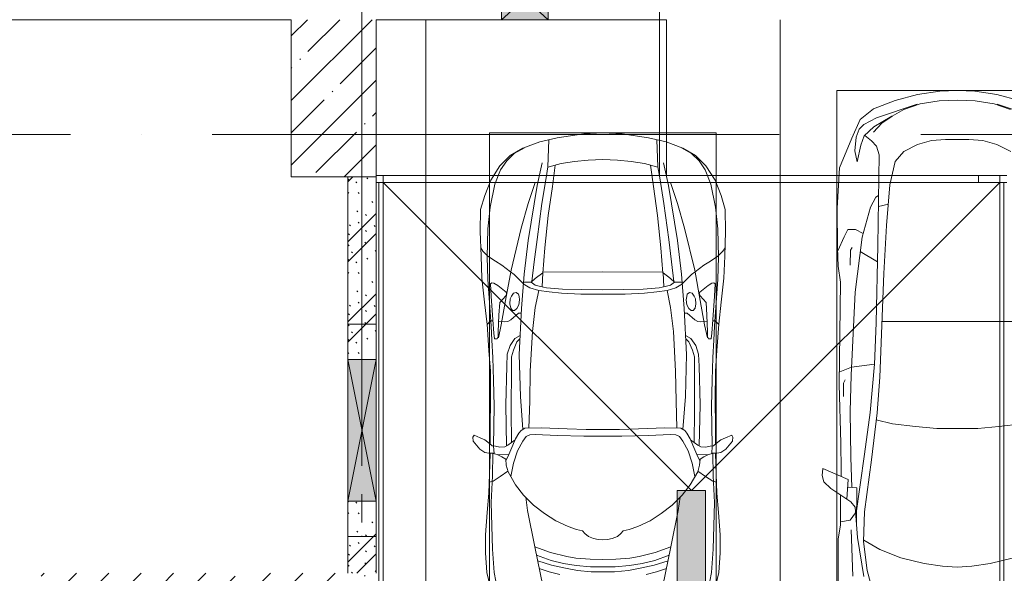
# Model space of a CAD drawing. Header units: millimetres. Extents: x -32229 to 169101, y -13689 to 125138.
# Tile 150 of 202: x 41021 to 47968, y 117150 to 121060. Entities that reach past the tile are written whole.
import ezdxf

# ---------------------------------------------------------------- set-up
doc = ezdxf.new("R2010")
doc.units = ezdxf.units.MM
doc.linetypes.add('3_ Штрих_ 1 х 1 мм', pattern=[400, 200, -200])
doc.linetypes.add('ADSK_Линия сетки', pattern=[5000, 4000, -500, 0, -500])
for name, color, linetype, lineweight in [('A-DETL-GENF-OTLN', 7, 'Continuous', 18), ('A-FLOR-____-OTLN', 7, 'Continuous', 18), ('A-GENM-____-OTLN', 7, 'Continuous', 18), ('A-GLAZ-____-MCUT', 7, 'Continuous', 9), ('A-GLAZ-____-OTLN', 7, 'Continuous', 18), ('A-WALL-____-MCUT', 7, 'Continuous', 40), ('A-WALL-____-PATT', 7, 'Continuous', 40), ('C-PRKG-____-OTLN', 7, 'Continuous', 18), ('I-WALL-____-MCUT', 7, 'Continuous', 40), ('M-EQPM-____-OTLN', 7, 'Continuous', 18), ('S-BEAM-____-OTLN', 7, 'Continuous', 18), ('S-COLS-____-MCUT', 7, 'Continuous', 40), ('S-COLS-____-OTLN', 7, 'Continuous', 18), ('S-GRID-____-OTLN', 7, 'Continuous', 9)]:
    doc.layers.add(name, color=color, linetype=linetype, lineweight=lineweight)
pattern_1 = [(45, (0, 0), (-228.0985, 228.0985), []), (45, (228.1, 0), (-228.0985, 228.0985), [403.225, -80.645, 6.706, -73.939])]

# ---------------------------------------------------------------- blocks, each defined once
blk = doc.blocks.new('АР_Машиноместо - 5300x2500_С-3113488--01 ЭМ')
at = {"layer": 'A-DETL-GENF-OTLN', "color": 253, "lineweight": 13, "true_color": 0xaaaaaa}
for p, q in [((1126.4, 4794.1), (970.2, 4771.8)), ((1250, 4800), (1126.4, 4794.1)), ((1250, 4800), (1373.6, 4794.1)), ((1373.6, 4794.1), (1529.8, 4771.8)), ((812.7, 4729.4), (659.1, 4669.9)), ((970.2, 4771.8), (812.7, 4729.4)), ((1122.2, 4726.4), (988.2, 4706.7)), ((1250, 4731.7), (1122.2, 4726.4)), ((1250, 4731.7), (1377.8, 4726.4)), ((1377.8, 4726.4), (1511.8, 4706.7)), ((1529.8, 4771.8), (1687.3, 4729.4)), ((659.1, 4669.9), (565.9, 4595.1)), ((680.7, 4606.5), (967, 4703.6)), ((873.9, 4665.1), (791.3, 4619.7)), ((988.2, 4706.7), (873.9, 4665.1)), ((1511.8, 4706.7), (1626.1, 4665.1)), ((1819.3, 4606.5), (1533, 4703.6)), ((565.9, 4595.1), (507.1, 4462.6)), ((590.7, 4560.1), (680.7, 4606.5)), ((788.5, 4617.7), (661.8, 4543.1)), ((791.3, 4619.7), (717.1, 4568.9)), ((536.4, 4471.4), (557.5, 4525.7)), ((557.5, 4525.7), (590.7, 4560.1)), ((661.8, 4543.1), (594.6, 4479.3)), ((717.1, 4568.9), (659.6, 4505.3)), ((507.1, 4462.6), (419.6, 4254.2)), ((528.4, 4374.7), (536.4, 4471.4)), ((594.6, 4479.3), (569.5, 4413.1)), ((645, 4445.5), (597.3, 4481.4)), ((970.5, 4419.3), (1069.6, 4447.3)), ((1069.6, 4447.3), (1167.1, 4453.2)), ((1167.1, 4453.2), (1250, 4453.9)), ((1332.9, 4453.2), (1250, 4453.9)), ((1430.4, 4447.3), (1332.9, 4453.2)), ((1529.5, 4419.3), (1430.4, 4447.3)), ((569.5, 4413.1), (543.7, 4295.1)), ((679.6, 4406.3), (645, 4445.5)), ((699.7, 4345.5), (679.6, 4406.3)), ((872.7, 4370.2), (970.5, 4419.3)), ((1627.3, 4370.2), (1529.5, 4419.3)), ((543.7, 4295.1), (528.4, 4374.7)), ((689.3, 3705.5), (699.7, 4345.5)), ((812.5, 4298.9), (872.7, 4370.2)), ((419.6, 4254.2), (403.4, 3968)), ((774.4, 4132.9), (812.5, 4298.9)), ((752.2, 3845.6), (774.4, 4132.9)), ((638.7, 3975.4), (675.2, 4045.5)), ((675.2, 4045.5), (694.6, 4057.6)), ((403.4, 3968), (405.6, 3688.5)), ((578.7, 3762.9), (638.7, 3975.4)), ((731.2, 3507.6), (752.2, 3845.6)), ((408.2, 3667), (453.1, 3766.3)), ((453.1, 3766.3), (478.4, 3819.3)), ((478.4, 3819.3), (532.5, 3818.1)), ((530.9, 3374.8), (578.7, 3762.9)), ((532.5, 3818.1), (585.5, 3790.5)), ((405.6, 3688.5), (409.5, 3560)), ((496.8, 3671.6), (510.1, 3691.5)), ((678.7, 3159.5), (689.3, 3705.5)), ((495.5, 3566.1), (496.8, 3671.6)), ((687.1, 3588.8), (566.5, 3663.9)), ((409.5, 3560), (426.5, 3446.8)), ((704.9, 2775.5), (731.2, 3507.6)), ((426.5, 3446.8), (417.5, 2723)), ((501.4, 2789.7), (530.9, 3374.8)), ((665.6, 2864.6), (678.7, 3159.5)), ((665.8, 2867.4), (505.1, 2846.9)), ((636.6, 2526.5), (665.8, 2867.4)), ((505.1, 2846.9), (420.9, 2813.3)), ((495.7, 2532.3), (501.4, 2789.7)), ((417.5, 2723), (428.2, 2308.5)), ((447.8, 2733.7), (459.7, 2756.2)), ((447.8, 2638.7), (447.8, 2733.7)), ((684.2, 2522.3), (704.9, 2775.5)), ((500, 2210.1), (495.7, 2532.3)), ((636.6, 2526.5), (597, 2231)), ((644.6, 2191.8), (684.2, 2522.3)), ((428.2, 2308.5), (432.3, 2119.9)), ((597, 2231), (535, 1798.3)), ((505.9, 1996), (500, 2210.1)), ((595.8, 1824.8), (644.6, 2191.8)), ((296.8, 2079.9), (301.4, 2130.5)), ((301.4, 2130.5), (479.9, 2052.9)), ((432.3, 2119.9), (430.7, 2073.9)), ((309.5, 2036.1), (296.8, 2079.9)), ((357.8, 1990.1), (309.5, 2036.1)), ((479.9, 2052.9), (471, 1914.3)), ((500.6, 1894.5), (357.8, 1990.1)), ((540.9, 1993.7), (476.3, 1997.9)), ((540.9, 1993.7), (539.8, 1733.1)), ((426.5, 1730.9), (427.5, 1943)), ((530.6, 1857.6), (500.6, 1894.5)), ((533.6, 1816.8), (495, 1765.3)), ((546.5, 1642.6), (530.6, 1857.6)), ((589.4, 1615.5), (595.8, 1824.8)), ((495, 1765.3), (426.6, 1753.4)), ((410.6, 1634.2), (426.5, 1730.9)), ((409.5, 1087), (410.6, 1634.2)), ((615.4, 1410.3), (589.4, 1615.5)), ((590.4, 1624.3), (703.6, 1557.1)), ((703.6, 1557.1), (852.8, 1499)), ((852.8, 1499), (1016.6, 1459.9)), ((1016.6, 1459.9), (1146.9, 1439.4)), ((1483.4, 1459.9), (1353.1, 1439.4)), ((1647.2, 1499), (1483.4, 1459.9)), ((687.4, 1141), (615.4, 1410.3)), ((1146.9, 1439.4), (1250, 1434.1)), ((1353.1, 1439.4), (1250, 1434.1))]:
    blk.add_line(p, q, dxfattribs=at)
at = {"layer": 'A-DETL-GENF-OTLN', "color": 254, "lineweight": 13, "true_color": 0xd4d4d4}
for p, q in [((694.6, 3980.4), (765.1, 3996.8)), ((715.1, 3168.3), (1250, 3167.3)), ((1784.9, 3168.3), (1250, 3167.3)), ((677.9, 2473), (794.6, 2446)), ((794.6, 2446), (955.7, 2426.8)), ((1705.4, 2446), (1544.3, 2426.8)), ((955.7, 2426.8), (1105.5, 2413.7)), ((1105.5, 2413.7), (1250, 2412.9)), ((1394.5, 2413.7), (1250, 2412.9)), ((1544.3, 2426.8), (1394.5, 2413.7)), ((513.9, 1368.9), (502.3, 1696.3)), ((590.3, 1367.8), (546.5, 1642.6))]:
    blk.add_line(p, q, dxfattribs=at)
at = {"layer": 'C-PRKG-____-OTLN', "color": 253, "lineweight": 13, "true_color": 0xaaaaaa}
for p, q in [((0, 0), (0, 5300)), ((400, 4800), (2100, 4800)), ((400, 500), (400, 4800))]:
    blk.add_line(p, q, dxfattribs=at)
blk = doc.blocks.new('АР_Машиноместо - 4900x2400_М__5300х2500_-2211001--01 ЭМ')
at = {"layer": 'A-DETL-GENF-OTLN', "color": 253, "lineweight": 13, "true_color": 0xaaaaaa}
for p, q in [((455.7, -1296.1), (430.8, -1396.6)), ((826.8, -1300.9), (770, -1576.5)), ((1673.2, -1300.9), (1730, -1576.5)), ((2044.3, -1296.1), (2069.2, -1396.6)), ((945.3, -1380.6), (871.4, -1401.1)), ((1554.7, -1380.6), (1628.6, -1401.1)), ((430.8, -1396.6), (422, -1534.1)), ((887, -1446.5), (790.4, -1477.3)), ((871.4, -1401.1), (800.5, -1424.6)), ((986.2, -1425.6), (887, -1446.5)), ((1061.9, -1445.7), (973.4, -1459.7)), ((1070, -1410.4), (986.2, -1425.6)), ((1163.9, -1435.1), (1061.9, -1445.7)), ((1168.3, -1399.8), (1070, -1410.4)), ((1250, -1435.1), (1163.9, -1435.1)), ((1250, -1400.1), (1168.3, -1399.8)), ((1250, -1400.1), (1331.7, -1399.8)), ((1250, -1435.1), (1336.1, -1435.1)), ((1331.7, -1399.8), (1430, -1410.4)), ((1336.1, -1435.1), (1438.1, -1445.7)), ((1430, -1410.4), (1513.8, -1425.6)), ((1438.1, -1445.7), (1526.6, -1459.7)), ((1513.8, -1425.6), (1613, -1446.5)), ((1613, -1446.5), (1709.6, -1477.3)), ((1628.6, -1401.1), (1699.5, -1424.6)), ((2069.2, -1396.6), (2078, -1534.1)), ((884.3, -1480.8), (782, -1518.1)), ((994.9, -1509.3), (881.7, -1536.4)), ((973.4, -1459.7), (884.3, -1480.8)), ((1060, -1496.1), (994.9, -1509.3)), ((1159.3, -1489.1), (1060, -1496.1)), ((1250, -1488.3), (1159.3, -1489.1)), ((1250, -1488.3), (1340.7, -1489.1)), ((1340.7, -1489.1), (1440, -1496.1)), ((1440, -1496.1), (1505.1, -1509.3)), ((1505.1, -1509.3), (1618.3, -1536.4)), ((1526.6, -1459.7), (1615.7, -1480.8)), ((1615.7, -1480.8), (1718, -1518.1)), ((422, -1534.1), (422, -1662.9)), ((770, -1576.5), (718.3, -1834.2)), ((881.7, -1536.4), (770, -1576.5)), ((1618.3, -1536.4), (1730, -1576.5)), ((1730, -1576.5), (1781.7, -1834.2)), ((2078, -1534.1), (2078, -1662.9)), ((422, -1662.9), (434.8, -1820.7)), ((1147.5, -1650.5), (1123.5, -1670.9)), ((1184.7, -1635.7), (1147.5, -1650.5)), ((1217.8, -1629.1), (1184.7, -1635.7)), ((1217.8, -1629.1), (1250, -1626.8)), ((1282.2, -1629.1), (1250, -1626.8)), ((1282.2, -1629.1), (1315.3, -1635.7)), ((1315.3, -1635.7), (1352.5, -1650.5)), ((1352.5, -1650.5), (1376.5, -1670.9)), ((2078, -1662.9), (2065.2, -1820.7)), ((1004.2, -1721.4), (917, -1761.1)), ((1064.9, -1700.5), (1004.2, -1721.4)), ((1107.2, -1689.8), (1064.9, -1700.5)), ((1123.5, -1670.9), (1107.2, -1689.8)), ((1376.5, -1670.9), (1392.8, -1689.8)), ((1392.8, -1689.8), (1435.1, -1700.5)), ((1435.1, -1700.5), (1495.8, -1721.4)), ((1495.8, -1721.4), (1583, -1761.1)), ((917, -1761.1), (837.5, -1812.1)), ((1583, -1761.1), (1662.5, -1812.1)), ((434.8, -1820.7), (444.9, -1956.8)), ((761.1, -1871.7), (690.7, -1941.6)), ((718.3, -1834.2), (705.7, -1926.7)), ((837.5, -1812.1), (761.1, -1871.7)), ((1662.5, -1812.1), (1738.9, -1871.7)), ((1738.9, -1871.7), (1809.3, -1941.6)), ((1781.7, -1834.2), (1794.3, -1926.7)), ((2065.2, -1820.7), (2055.1, -1956.8)), ((690.7, -1941.6), (634.6, -2015)), ((1809.3, -1941.6), (1865.4, -2015)), ((444.9, -1956.8), (453, -2159.1)), ((2055.1, -1956.8), (2047, -2159.1)), ((475.1, -2041), (447.5, -2034.4)), ((525.5, -2074.6), (475.1, -2041)), ((578.8, -2112.6), (525.5, -2074.6)), ((634.6, -2015), (580.7, -2105.7)), ((619.7, -2168.6), (600.3, -2072.7)), ((1865.4, -2015), (1919.3, -2105.7)), ((1880.3, -2168.6), (1899.7, -2072.7)), ((1921.2, -2112.6), (1974.5, -2074.6)), ((1974.5, -2074.6), (2024.9, -2041)), ((2024.9, -2041), (2052.5, -2034.4)), ((580.7, -2105.7), (567.1, -2153.8)), ((1919.3, -2105.7), (1932.9, -2153.8)), ((453, -2159.1), (455, -2238.9)), ((536.7, -2211.8), (505.1, -2230)), ((564.3, -2195.4), (536.7, -2211.8)), ((567.1, -2153.8), (564.3, -2195.4)), ((579.9, -2213.8), (564.9, -2186.5)), ((600.8, -2263), (579.9, -2213.8)), ((647.3, -2254.2), (619.7, -2168.6)), ((1852.7, -2254.2), (1880.3, -2168.6)), ((1899.2, -2263), (1920.1, -2213.8)), ((1920.1, -2213.8), (1935.1, -2186.5)), ((1932.9, -2153.8), (1935.7, -2195.4)), ((1935.7, -2195.4), (1963.3, -2211.8)), ((1963.3, -2211.8), (1994.9, -2230)), ((2047, -2159.1), (2045, -2238.9)), ((335.2, -2322.3), (381.7, -2266.4)), ((381.7, -2266.4), (417.4, -2243.4)), ((417.4, -2243.4), (445.1, -2238.7)), ((445.1, -2238.7), (481.8, -2239.5)), ((470, -2290), (449.8, -2306.1)), ((505.1, -2230), (467.5, -2239.2)), ((493.6, -2288.6), (470, -2290)), ((482, -2235.6), (479.1, -2288.7)), ((523.3, -2281.2), (493.6, -2288.6)), ((586.6, -2231.3), (510.1, -2227.1)), ((559, -2282.6), (523.3, -2281.2)), ((580.6, -2296), (559, -2282.6)), ((633.8, -2340.5), (600.8, -2263)), ((685.1, -2322.3), (647.3, -2254.2)), ((1814.9, -2322.3), (1852.7, -2254.2)), ((1866.2, -2340.5), (1899.2, -2263)), ((1913.4, -2231.3), (1989.9, -2227.1)), ((1919.4, -2296), (1941, -2282.6)), ((1941, -2282.6), (1976.7, -2281.2)), ((1976.7, -2281.2), (2006.4, -2288.6)), ((1994.9, -2230), (2032.5, -2239.2)), ((2006.4, -2288.6), (2030, -2290)), ((2018, -2235.6), (2020.9, -2288.7)), ((2054.9, -2238.7), (2018.2, -2239.5)), ((2030, -2290), (2050.2, -2306.1)), ((2082.6, -2243.4), (2054.9, -2238.7)), ((2118.3, -2266.4), (2082.6, -2243.4)), ((2164.8, -2322.3), (2118.3, -2266.4)), ((333.1, -2350.6), (335.2, -2322.3)), ((341.2, -2366.2), (333.1, -2350.6)), ((384.4, -2347.9), (341.2, -2366.2)), ((417.4, -2333.8), (384.4, -2347.9)), ((449.8, -2306.1), (417.4, -2333.8)), ((454.5, -2423.6), (456, -2301.1)), ((630.6, -2332.9), (580.6, -2296)), ((603.5, -2534.3), (606.1, -2314.9)), ((656.7, -2380.3), (633.8, -2340.5)), ((710, -2355.4), (685.1, -2322.3)), ((734.3, -2368.8), (710, -2355.4)), ((1115.2, -2358.7), (929.1, -2364.1)), ((1250, -2357.8), (1115.2, -2358.7)), ((1250, -2357.8), (1384.8, -2358.7)), ((1384.8, -2358.7), (1570.9, -2364.1)), ((1765.7, -2368.8), (1790, -2355.4)), ((1790, -2355.4), (1814.9, -2322.3)), ((1843.3, -2380.3), (1866.2, -2340.5)), ((1869.4, -2332.9), (1919.4, -2296)), ((1896.5, -2534.3), (1893.9, -2314.9)), ((2045.5, -2423.6), (2044, -2301.1)), ((2050.2, -2306.1), (2082.6, -2333.8)), ((2082.6, -2333.8), (2115.6, -2347.9)), ((2115.6, -2347.9), (2158.8, -2366.2)), ((2158.8, -2366.2), (2166.9, -2350.6)), ((2166.9, -2350.6), (2164.8, -2322.3)), ((456.8, -2613.6), (454.5, -2423.6)), ((672.8, -2399.7), (656.7, -2380.3)), ((684.8, -2406.5), (667.8, -2638.3)), ((700.6, -2415.4), (672.8, -2399.7)), ((813.8, -2416.7), (700.6, -2415.4)), ((772.7, -2371.5), (734.3, -2368.8)), ((929.1, -2364.1), (772.7, -2371.5)), ((999.2, -2409.3), (813.8, -2416.7)), ((1132.7, -2404.6), (999.2, -2409.3)), ((1250, -2406.6), (1132.7, -2404.6)), ((1250, -2406.6), (1367.3, -2404.6)), ((1367.3, -2404.6), (1500.8, -2409.3)), ((1500.8, -2409.3), (1686.2, -2416.7)), ((1570.9, -2364.1), (1727.3, -2371.5)), ((1686.2, -2416.7), (1799.4, -2415.4)), ((1727.3, -2371.5), (1765.7, -2368.8)), ((1799.4, -2415.4), (1827.2, -2399.7)), ((1815.2, -2406.5), (1832.2, -2638.3)), ((1827.2, -2399.7), (1843.3, -2380.3)), ((2043.2, -2613.6), (2045.5, -2423.6)), ((604.4, -2850.8), (603.5, -2534.3)), ((1895.6, -2850.8), (1896.5, -2534.3)), ((456.1, -2818.3), (456.8, -2613.6)), ((667.8, -2638.3), (659.3, -2936)), ((1832.2, -2638.3), (1840.7, -2936)), ((2043.9, -2818.3), (2043.2, -2613.6)), ((446, -2964.8), (456.1, -2818.3)), ((2054, -2964.8), (2043.9, -2818.3)), ((604.4, -2919.4), (604.4, -2850.8)), ((1895.6, -2919.4), (1895.6, -2850.8)), ((432.8, -3149.3), (446, -2964.8)), ((618.7, -2966.7), (604.4, -2919.4)), ((643.6, -3024.6), (618.7, -2966.7)), ((659.3, -2936), (676.4, -3260.1)), ((1840.7, -2936), (1823.6, -3260.1)), ((1856.4, -3024.6), (1881.3, -2966.7)), ((1881.3, -2966.7), (1895.6, -2919.4)), ((2067.2, -3149.3), (2054, -2964.8)), ((485.6, -3046.1), (480.8, -3085)), ((504.5, -3046.6), (485.6, -3046.1)), ((512.2, -3061.4), (504.5, -3046.6)), ((665.1, -3046.1), (643.6, -3024.6)), ((1834.9, -3046.1), (1856.4, -3024.6)), ((1987.8, -3061.4), (1995.5, -3046.6)), ((1995.5, -3046.6), (2014.4, -3046.1)), ((2014.4, -3046.1), (2019.2, -3085)), ((480.8, -3085), (474.8, -3179.9)), ((510.9, -3094.6), (512.2, -3061.4)), ((515.3, -3213.7), (510.9, -3094.6)), ((1984.7, -3213.7), (1989.1, -3094.6)), ((1989.1, -3094.6), (1987.8, -3061.4)), ((2019.2, -3085), (2025.2, -3179.9)), ((415.7, -3305.9), (432.8, -3149.3)), ((456.9, -3174.2), (432.9, -3148.3)), ((475.2, -3173.5), (456.9, -3174.2)), ((474.8, -3179.9), (462.2, -3347.3)), ((558.4, -3165.4), (513.6, -3168)), ((579.5, -3167.7), (558.4, -3165.4)), ((601.7, -3179.4), (579.5, -3167.7)), ((654.5, -3228.1), (601.7, -3179.4)), ((1845.5, -3228.1), (1898.3, -3179.4)), ((1898.3, -3179.4), (1920.5, -3167.7)), ((1920.5, -3167.7), (1941.6, -3165.4)), ((1941.6, -3165.4), (1986.4, -3168)), ((2024.8, -3173.5), (2043.1, -3174.2)), ((2025.2, -3179.9), (2037.8, -3347.3)), ((2043.1, -3174.2), (2067.1, -3148.3)), ((2084.3, -3305.9), (2067.1, -3148.3)), ((522.2, -3303.2), (515.3, -3213.7)), ((599.8, -3262.3), (593.6, -3292.5)), ((612.1, -3245.7), (599.8, -3262.3)), ((626.8, -3246.1), (612.1, -3245.7)), ((643.2, -3259.9), (626.8, -3246.1)), ((657.2, -3286.3), (643.2, -3259.9)), ((674.6, -3227.6), (654.5, -3228.1)), ((676.4, -3260.1), (695.7, -3502.8)), ((1823.6, -3260.1), (1804.3, -3502.8)), ((1825.4, -3227.6), (1845.5, -3228.1)), ((1842.8, -3286.3), (1856.8, -3259.9)), ((1856.8, -3259.9), (1873.2, -3246.1)), ((1873.2, -3246.1), (1887.9, -3245.7)), ((1887.9, -3245.7), (1900.2, -3262.3)), ((1900.2, -3262.3), (1906.4, -3292.5)), ((1977.8, -3303.2), (1984.7, -3213.7)), ((397.1, -3474.2), (415.7, -3305.9)), ((564.6, -3349.7), (522.2, -3303.2)), ((593.6, -3292.5), (597.1, -3327.4)), ((597.1, -3327.4), (605.2, -3346.8)), ((661.1, -3321.2), (657.2, -3286.3)), ((658.7, -3344.5), (661.1, -3321.2)), ((1838.9, -3321.2), (1842.8, -3286.3)), ((1841.3, -3344.5), (1838.9, -3321.2)), ((1902.9, -3327.4), (1894.8, -3346.8)), ((1906.4, -3292.5), (1902.9, -3327.4)), ((1935.4, -3349.7), (1977.8, -3303.2)), ((2102.9, -3474.2), (2084.3, -3305.9)), ((462.2, -3347.3), (456.6, -3434.5)), ((508, -3422.8), (566.8, -3375.1)), ((569.7, -3360.7), (564.6, -3349.7)), ((566.8, -3375.1), (569.7, -3360.7)), ((605.2, -3346.8), (620, -3369.3)), ((620, -3369.3), (638.7, -3372.5)), ((638.7, -3372.5), (654.1, -3360.7)), ((654.1, -3360.7), (658.7, -3344.5)), ((965.3, -3397.8), (853.3, -3407.2)), ((1102.5, -3394.3), (965.3, -3397.8)), ((1250, -3391.3), (1102.5, -3394.3)), ((1250, -3391.3), (1397.5, -3394.3)), ((1397.5, -3394.3), (1534.7, -3397.8)), ((1534.7, -3397.8), (1646.7, -3407.2)), ((1845.9, -3360.7), (1841.3, -3344.5)), ((1861.3, -3372.5), (1845.9, -3360.7)), ((1880, -3369.3), (1861.3, -3372.5)), ((1894.8, -3346.8), (1880, -3369.3)), ((1930.3, -3360.7), (1935.4, -3349.7)), ((1933.2, -3375.1), (1930.3, -3360.7)), ((1992, -3422.8), (1933.2, -3375.1)), ((2037.8, -3347.3), (2043.4, -3434.5)), ((456.6, -3434.5), (466.2, -3441.1)), ((466.2, -3441.1), (481.5, -3439.1)), ((481.5, -3439.1), (508, -3422.8)), ((654.7, -3470.4), (624.9, -3501.2)), ((690.2, -3433.7), (654.7, -3470.4)), ((744.1, -3447.2), (691.3, -3447.2)), ((773, -3424.2), (744.1, -3447.2)), ((744.3, -3447), (773.2, -3472.4)), ((811.1, -3414.8), (773, -3424.2)), ((773.2, -3472.4), (825.6, -3512.1)), ((853.3, -3407.2), (811.1, -3414.8)), ((825.6, -3512.1), (821, -3413)), ((1646.7, -3407.2), (1688.9, -3414.8)), ((1674.4, -3512.1), (1679, -3413)), ((1726.8, -3472.4), (1674.4, -3512.1)), ((1688.9, -3414.8), (1727, -3424.2)), ((1755.7, -3447), (1726.8, -3472.4)), ((1727, -3424.2), (1755.7, -3447)), ((1755.7, -3447.2), (1808.7, -3447.2)), ((1809.8, -3433.7), (1845.3, -3470.4)), ((1845.3, -3470.4), (1875.1, -3501.2)), ((2018.5, -3439.1), (1992, -3422.8)), ((2033.8, -3441.1), (2018.5, -3439.1)), ((2043.4, -3434.5), (2033.8, -3441.1)), ((390.2, -3630), (397.1, -3474.2)), ((598.3, -3518.6), (537.9, -3567)), ((624.9, -3501.2), (598.3, -3518.6)), ((840.1, -3687.8), (826.6, -3509.6)), ((1250, -3520.1), (827.2, -3517.2)), ((1250, -3520.1), (1672.8, -3517.2)), ((1659.9, -3687.8), (1673.4, -3509.6)), ((1875.1, -3501.2), (1901.7, -3518.6)), ((1901.7, -3518.6), (1962.1, -3567)), ((2109.8, -3630), (2102.9, -3474.2)), ((491.4, -3594.2), (438.6, -3629.8)), ((537.9, -3567), (491.4, -3594.2)), ((1962.1, -3567), (2008.6, -3594.2)), ((2008.6, -3594.2), (2061.4, -3629.8)), ((384, -3802.9), (390.2, -3630)), ((403.8, -3665.5), (388.1, -3688.4)), ((438.6, -3629.8), (403.8, -3665.5)), ((2061.4, -3629.8), (2096.2, -3665.5)), ((2096.2, -3665.5), (2111.9, -3688.4)), ((2116, -3802.9), (2109.8, -3630)), ((863.9, -3917.5), (840.1, -3687.8)), ((1636.1, -3917.5), (1659.9, -3687.8)), ((387.4, -3958.4), (384, -3802.9)), ((2112.6, -3958.4), (2116, -3802.9)), ((416.4, -4059.2), (387.4, -3958.4)), ((893.6, -4121.6), (863.9, -3917.5)), ((1606.4, -4121.6), (1636.1, -3917.5)), ((2083.6, -4059.2), (2112.6, -3958.4)), ((458.6, -4167), (416.4, -4059.2)), ((2041.4, -4167), (2083.6, -4059.2)), ((522.5, -4267.9), (458.6, -4167)), ((914, -4272.5), (893.6, -4121.6)), ((1586, -4272.5), (1606.4, -4121.6)), ((1977.5, -4267.9), (2041.4, -4167)), ((596.3, -4340.6), (522.5, -4267.9)), ((955.5, -4283.9), (861, -4259.4)), ((861.2, -4260.3), (869.3, -4451.1)), ((1050.4, -4297.3), (955.5, -4283.9)), ((1146, -4306.7), (1050.4, -4297.3)), ((1250, -4312), (1146, -4306.7)), ((1250, -4312), (1354, -4306.7)), ((1354, -4306.7), (1449.6, -4297.3)), ((1449.6, -4297.3), (1544.5, -4283.9)), ((1544.5, -4283.9), (1639, -4259.4)), ((1638.8, -4260.3), (1630.7, -4451.1)), ((1903.7, -4340.6), (1977.5, -4267.9)), ((686, -4391.6), (596.3, -4340.6)), ((1814, -4391.6), (1903.7, -4340.6)), ((804.4, -4436.7), (686, -4391.6)), ((927, -4466.6), (804.4, -4436.7)), ((1573, -4466.6), (1695.6, -4436.7)), ((1695.6, -4436.7), (1814, -4391.6)), ((1114.6, -4493), (927, -4466.6)), ((1250, -4500), (1114.6, -4493)), ((1250, -4500), (1385.4, -4493)), ((1385.4, -4493), (1573, -4466.6))]:
    blk.add_line(p, q, dxfattribs=at)
at = {"layer": 'A-DETL-GENF-OTLN', "color": 254, "lineweight": 13, "true_color": 0xd4d4d4}
for p, q in [((507.4, -1274.3), (483.4, -1395.6)), ((1992.6, -1274.3), (2016.6, -1395.6)), ((483.4, -1395.6), (470.9, -1561.4)), ((2016.6, -1395.6), (2029.1, -1561.4)), ((470.9, -1561.4), (462.8, -1889.5)), ((2029.1, -1561.4), (2037.2, -1889.5)), ((462.8, -1889.5), (471.8, -2077.7)), ((2037.2, -1889.5), (2028.2, -2077.7)), ((471.8, -2077.7), (474.5, -2239.3)), ((2028.2, -2077.7), (2025.5, -2239.3)), ((483.3, -2571.4), (478, -2290)), ((570.6, -2291.4), (564.4, -2580.5)), ((1929.4, -2291.4), (1935.6, -2580.5)), ((2016.7, -2571.4), (2022, -2290)), ((728.4, -2415.7), (733.8, -2606.7)), ((1771.6, -2415.7), (1766.2, -2606.7)), ((477.8, -2754.7), (483.3, -2571.4)), ((564.4, -2580.5), (571.6, -2853.3)), ((733.8, -2606.7), (737.8, -2818.3)), ((1766.2, -2606.7), (1762.2, -2818.3)), ((1935.6, -2580.5), (1928.4, -2853.3)), ((2022.2, -2754.7), (2016.7, -2571.4)), ((473.9, -2913.7), (477.8, -2754.7)), ((2026.1, -2913.7), (2022.2, -2754.7)), ((737.8, -2818.3), (752.8, -3099)), ((1762.2, -2818.3), (1747.2, -3099)), ((466.3, -3036.3), (473.9, -2913.7)), ((571.6, -2853.3), (575.7, -2937.4)), ((1928.4, -2853.3), (1924.3, -2937.4)), ((2033.7, -3036.3), (2026.1, -2913.7)), ((575.7, -2937.4), (595.2, -2997.9)), ((1924.3, -2937.4), (1904.8, -2997.9)), ((462, -3136.6), (466.3, -3036.3)), ((512.5, -3053.2), (532.7, -3145.9)), ((595.2, -2997.9), (629, -3048.1)), ((629, -3048.1), (666.7, -3069.7)), ((1871, -3048.1), (1833.3, -3069.7)), ((1904.8, -2997.9), (1871, -3048.1)), ((1987.5, -3053.2), (1967.3, -3145.9)), ((2038, -3136.6), (2033.7, -3036.3)), ((752.8, -3099), (771.7, -3268.5)), ((1747.2, -3099), (1728.3, -3268.5)), ((439.5, -3468.5), (462, -3136.6)), ((532.7, -3145.9), (564, -3316.2)), ((1967.3, -3145.9), (1936, -3316.2)), ((2060.5, -3468.5), (2038, -3136.6)), ((564, -3316.2), (602.3, -3530.2)), ((771.7, -3268.5), (797.1, -3388.2)), ((1728.3, -3268.5), (1702.9, -3388.2)), ((1936, -3316.2), (1897.7, -3530.2)), ((797.1, -3388.2), (734.6, -3405.8)), ((870, -3377.1), (797.1, -3388.2)), ((957.1, -3368.9), (870, -3377.1)), ((1093.5, -3360.7), (957.1, -3368.9)), ((1250, -3360.7), (1093.5, -3360.7)), ((1250, -3360.7), (1406.5, -3360.7)), ((1406.5, -3360.7), (1542.9, -3368.9)), ((1542.9, -3368.9), (1630, -3377.1)), ((1630, -3377.1), (1702.9, -3388.2)), ((1702.9, -3388.2), (1765.4, -3405.8)), ((434.2, -3623.7), (439.5, -3468.5)), ((734.6, -3405.8), (688.5, -3435.5)), ((749.1, -3450.8), (765.5, -3589.1)), ((1750.9, -3450.8), (1734.5, -3589.1)), ((1765.4, -3405.8), (1811.5, -3435.5)), ((2065.8, -3623.7), (2060.5, -3468.5)), ((602.3, -3530.2), (673.6, -3827.1)), ((695.7, -3502.8), (723.2, -3741.5)), ((1804.3, -3502.8), (1776.8, -3741.5)), ((1897.7, -3530.2), (1826.4, -3827.1)), ((765.5, -3589.1), (785.7, -3746.6)), ((1734.5, -3589.1), (1714.3, -3746.6)), ((438.6, -3823.4), (434.2, -3623.7)), ((2061.4, -3823.4), (2065.8, -3623.7)), ((723.2, -3741.5), (786.9, -4128.3)), ((785.7, -3746.6), (819.4, -4000.8)), ((1714.3, -3746.6), (1680.6, -4000.8)), ((1776.8, -3741.5), (1713.1, -4128.3)), ((454.7, -3976.8), (438.6, -3823.4)), ((673.6, -3827.1), (722.7, -4001.8)), ((1826.4, -3827.1), (1777.3, -4001.8)), ((2045.3, -3976.8), (2061.4, -3823.4)), ((488.6, -4138.1), (454.7, -3976.8)), ((722.7, -4001.8), (771.7, -4149.8)), ((819.4, -4000.8), (849, -4182.8)), ((1680.6, -4000.8), (1651, -4182.8)), ((1777.3, -4001.8), (1728.3, -4149.8)), ((2011.4, -4138.1), (2045.3, -3976.8)), ((527.8, -4239.8), (488.6, -4138.1)), ((786.9, -4128.3), (821.1, -4289.8)), ((1713.1, -4128.3), (1678.9, -4289.8)), ((1972.2, -4239.8), (2011.4, -4138.1)), ((849, -4182.8), (861.2, -4260.3)), ((1651, -4182.8), (1638.8, -4260.3)), ((571.5, -4303.1), (527.8, -4239.8)), ((625, -4354.8), (571.5, -4303.1)), ((1875, -4354.8), (1928.5, -4303.1)), ((1928.5, -4303.1), (1972.2, -4239.8)), ((696.3, -4395.8), (625, -4354.8)), ((1803.7, -4395.8), (1875, -4354.8))]:
    blk.add_line(p, q, dxfattribs=at)
at = {"layer": 'C-PRKG-____-OTLN', "color": 253, "lineweight": 13, "true_color": 0xaaaaaa}
for p, q in [((0, 0), (0, -5300)), ((2500, 0), (2500, -5300)), ((450, -800), (450, -4500)), ((2050, -800), (2050, -4500)), ((450, -4500), (2050, -4500)), ((850, -5300), (800, -5300))]:
    blk.add_line(p, q, dxfattribs=at)
blk = doc.blocks.new('АР_Лоток - 200х100h_ЛВ1-7511703--01 ЭМ')
at = {"layer": 'M-EQPM-____-OTLN', "lineweight": 13, "true_color": 0xf3f3f3}
blk.add_hatch(color=7, dxfattribs=at).paths.add_polyline_path([(8885, 100), (0, 100), (0, -100), (8885, -100), (8885, 75)])
blk = doc.blocks.new('АР_Отверстие прямоугольное - АПТ-7382589--01 ЭМ')
at = {"layer": 'A-GLAZ-____-OTLN', "lineweight": 13, "true_color": 0xf0f0f0}
blk.add_hatch(color=7, dxfattribs=at).paths.add_polyline_path([(625, 100), (-375, 100), (-375, -100), (625, -100)])
at = {"layer": 'A-GLAZ-____-MCUT', "color": 253, "lineweight": 13, "true_color": 0xaaaaaa}
for p, q in [((-375, 100), (-375, -100)), ((625, 100), (625, -100))]:
    blk.add_line(p, q, dxfattribs=at)
at = {"layer": 'A-GLAZ-____-OTLN', "color": 253, "lineweight": 5, "true_color": 0xaaaaaa}
for p, q in [((625, 100), (-375, -100)), ((-375, 100), (625, -100))]:
    blk.add_line(p, q, dxfattribs=at)
at = {"layer": 'A-GLAZ-____-OTLN', "color": 253, "lineweight": 13, "true_color": 0xaaaaaa}
for p, q in [((625, 100), (-375, 100)), ((-375, 100), (-375, -100)), ((625, -100), (625, 100)), ((-375, -100), (625, -100))]:
    blk.add_line(p, q, dxfattribs=at)
blk = doc.blocks.new('АР_Отверстие прямоугольное - ВК-5556621--01 ЭМ')
at = {"layer": 'A-GLAZ-____-OTLN', "lineweight": 13, "true_color": 0xf0f0f0}
blk.add_hatch(color=7, dxfattribs=at).paths.add_polyline_path([(-40, -150), (290, -150), (290, 150), (-40, 150)])
at = {"layer": 'A-GLAZ-____-MCUT', "color": 253, "lineweight": 13, "true_color": 0xaaaaaa}
for p, q in [((-40, 150), (-40, -150)), ((290, 150), (290, -150))]:
    blk.add_line(p, q, dxfattribs=at)
at = {"layer": 'A-GLAZ-____-OTLN', "color": 253, "lineweight": 5, "true_color": 0xaaaaaa}
for p, q in [((290, 150), (-40, -150)), ((-40, 150), (290, -150))]:
    blk.add_line(p, q, dxfattribs=at)
at = {"layer": 'A-GLAZ-____-OTLN', "color": 253, "lineweight": 13, "true_color": 0xaaaaaa}
for p, q in [((290, 150), (-40, 150)), ((-40, 150), (-40, -150)), ((290, -150), (290, 150)), ((-40, -150), (290, -150))]:
    blk.add_line(p, q, dxfattribs=at)
blk = doc.blocks.new('АР-Заполнение деф_ шва - Д_ш_-4327504--01 ЭМ')
at = {"layer": 'A-GENM-____-OTLN', "color": 253, "lineweight": 13, "true_color": 0xaaaaaa}
for p, q in [((0, 25), (4450, 25)), ((0, -25), (4450, -25))]:
    blk.add_line(p, q, dxfattribs=at)
blk = doc.blocks.new('АР-Заполнение деф_ шва - Д_ш_-5806451--01 ЭМ')
at = {"layer": 'A-GENM-____-OTLN', "color": 253, "lineweight": 13, "true_color": 0xaaaaaa}
blk.add_line((0, -25), (21231.6, -25), dxfattribs=at)
blk = doc.blocks.new('АР-Заполнение деф_ шва - Д_ш_-4327506--01 ЭМ')
at = {"layer": 'A-GENM-____-OTLN', "color": 253, "lineweight": 13, "true_color": 0xaaaaaa}
for p, q in [((0, 25), (1100, 25)), ((0, -25), (1100, -25))]:
    blk.add_line(p, q, dxfattribs=at)
blk = doc.blocks.new('АР-Заполнение деф_ шва - Д_ш__Пристенный-V78--01 ЭМ')
at = {"layer": 'A-GENM-____-OTLN', "color": 253, "lineweight": 13, "true_color": 0xaaaaaa}
blk.add_line((0, 25), (6085, 25), dxfattribs=at)
blk = doc.blocks.new('АР_Перемычка - 200_Уx2_75x5__250-250-7319287--01 ЭМ')
at = {"layer": 'S-BEAM-____-OTLN', "color": 9, "linetype": '3_ Штрих_ 1 х 1 мм', "lineweight": 15, "true_color": 0xc4c4c4}
for p, q in [((-750, 100), (-750, -100)), ((750, 100), (750, -100)), ((-750, 0), (750, 0))]:
    blk.add_line(p, q, dxfattribs=at)
blk = doc.blocks.new('Наметкина 10_РД_АР_П_отсоединено_rvt-1--01 ЭМ')
at = {"layer": 'A-WALL-____-PATT', "lineweight": 5, "true_color": 0xaaaaaa}
h = blk.add_hatch(dxfattribs=at)
h.set_pattern_fill('FP_6', color=253, style=0, pattern_type=2)
h.set_pattern_definition([(135, (300.56, 377.28), (-565.6854, 6e-14), [10, -790]), (135, (349.8, 474.73), (-565.6854, 6e-14), [10, -790]), (135, (423.93, 473.06), (-565.6854, 6e-14), [10, -790]), (135, (229.92, 447.9), (-565.6854, 6e-14), [10, -790]), (135, (155.08, 447.9), (-565.6854, 6e-14), [10, -790]), (135, (114.9, 369.03), (-565.6854, 6e-14), [10, -790]), (135, (132.43, 285.8), (-565.6854, 6e-14), [10, -790]), (135, (214.66, 322), (-565.6854, 6e-14), [10, -790]), (135, (198.16, 261.88), (-565.6854, 6e-14), [10, -790]), (135, (45.2, 272.9), (-565.6854, 6e-14), [10, -790]), (135, (42.32, 336.16), (-565.6854, 6e-14), [10, -790]), (135, (92.26, 192.24), (-565.6854, 6e-14), [10, -790]), (135, (7.07, 149.2), (-565.6854, 6e-14), [10, -790]), (135, (80.6, 95.1), (-565.6854, 6e-14), [10, -790]), (135, (79.53, 36.94), (-565.6854, 6e-14), [10, -790]), (135, (153.87, 74.56), (-565.6854, 6e-14), [10, -790]), (135, (228.35, 124.8), (-565.6854, 6e-14), [10, -790]), (135, (279.75, 180.4), (-565.6854, 6e-14), [10, -790]), (135, (282.9, 31.63), (-565.6854, 6e-14), [10, -790]), (135, (377.38, 53.45), (-565.6854, 6e-14), [10, -790]), (135, (352.28, 102.7), (-565.6854, 6e-14), [10, -790]), (135, (354.05, 0), (-565.6854, 6e-14), [10, -790]), (135, (553.23, 16.45), (-565.6854, 6e-14), [10, -790]), (135, (542.38, 63.45), (-565.6854, 6e-14), [10, -790]), (135, (536.58, 239.3), (-565.6854, 6e-14), [10, -790]), (135, (475.85, 203.9), (-565.6854, 6e-14), [10, -790]), (135, (475.85, 316.54), (-565.6854, 6e-14), [10, -790]), (135, (520.8, 408.7), (-565.6854, 6e-14), [10, -790]), (135, (551.1, 470.8), (-565.6854, 6e-14), [10, -790]), (135, (235.25, 537.93), (-565.6854, 6e-14), [10, -790]), (135, (407.25, 547.65), (-565.6854, 6e-14), [10, -790]), (135, (94.5, 558.6), (-565.6854, 6e-14), [10, -790]), (135, (46.4, 532.3), (-565.6854, 6e-14), [10, -790]), (135, (85.56, 465.04), (-565.6854, 6e-14), [10, -790]), (135, (355.53, 181.14), (-565.6854, 6e-14), [10, -790]), (135, (362.23, 243.6), (-565.6854, 6e-14), [10, -790]), (135, (413.45, 344.1), (-565.6854, 6e-14), [10, -790]), (135, (286.3, 273.25), (-565.6854, 6e-14), [10, -790]), (135, (423.02, 263.72), (-565.6854, 6e-14), [10, -790]), (135, (162.94, 190.2), (-565.6854, 6e-14), [10, -790]), (135, (470.25, 120.93), (-565.6854, 6e-14), [10, -790]), (135, (484.48, 9.78), (-565.6854, 6e-14), [10, -790]), (45, (0, 212.13), (-565.6854, 0), []), (45, (212.13, 0), (-565.6854, 0), []), (45, (353.55, 0), (-565.6854, 0), []), (45, (0, 353.55), (-565.6854, 0), [])])
h.paths.add_polyline_path([(43535.3, 117150), (43535.3, 117660), (43335.3, 117660), (43335.3, 117150)])
h.paths.add_polyline_path([(43535.3, 118660), (43535.3, 119950), (43335.3, 119950), (43335.3, 118660), (43535.3, 118660)])
at = {"layer": 'S-COLS-____-OTLN', "lineweight": 5, "true_color": 0xaaaaaa}
h = blk.add_hatch(dxfattribs=at)
h.set_pattern_fill('FP_1', color=253, style=0, pattern_type=2)
h.set_pattern_definition(pattern_1)
h.paths.add_polyline_path([(42935.3, 119950), (43535.3, 119950), (43535.3, 121060), (42935.3, 121060), (42935.3, 119960)])
h = blk.add_hatch(dxfattribs=at)
h.set_pattern_fill('FP_1', color=253, style=0, pattern_type=2)
h.set_pattern_definition(pattern_1)
h.paths.add_polyline_path([(41135.3, 116750), (43535.3, 116750), (43535.3, 117150), (41135.3, 117150)])
at = {"layer": 'A-FLOR-____-OTLN', "color": 253, "lineweight": 13, "true_color": 0xaaaaaa}
for p, q in [((45535.3, 119960), (45535.3, 121060)), ((45585.3, 121060), (45585.3, 119960)), ((43535.3, 119960), (45535.3, 119960)), ((47965.3, 119910.1), (43555.3, 119910.1)), ((43555.3, 119910.1), (43555.3, 113850.1)), ((45760.3, 117735), (43585.3, 119910)), ((43585.3, 113850), (43585.3, 119910)), ((43585.3, 119910), (47935.3, 119910)), ((45585.3, 119960), (47985.3, 119960)), ((47935.3, 119910), (45760.3, 117735)), ((47785.3, 119960), (47785.3, 119910.1)), ((47935.3, 119910), (47935.3, 98750)), ((47965.3, 98767.1), (47965.3, 119910.1)), ((45660.3, 100825), (45660.3, 117735)), ((45660.3, 117735), (45760.3, 117735)), ((45760.3, 117735), (45860.3, 117735)), ((45860.3, 117735), (45860.3, 100825))]:
    blk.add_line(p, q, dxfattribs=at)
at = {"layer": 'A-WALL-____-MCUT', "color": 253, "lineweight": 13, "true_color": 0xaaaaaa}
for p, q in [((45535.3, 121060), (45535.3, 121360)), ((37585.3, 121060), (42935.3, 121060)), ((43535.3, 121060), (44420.3, 121060)), ((44420.3, 121060), (44750.3, 121060)), ((44750.3, 121060), (45535.3, 121060))]:
    blk.add_line(p, q, dxfattribs=at)
at = {"layer": 'I-WALL-____-MCUT', "color": 253, "lineweight": 13, "true_color": 0xaaaaaa}
for p, q in [((43335.3, 119950), (43335.3, 118660)), ((43535.3, 119950), (43335.3, 119950)), ((43535.3, 118660), (43535.3, 119950)), ((43335.3, 118660), (43335.3, 117660)), ((43535.3, 117660), (43535.3, 118660)), ((43335.3, 117660), (43335.3, 117150)), ((43535.3, 117150), (43535.3, 117660))]:
    blk.add_line(p, q, dxfattribs=at)
at = {"layer": 'S-COLS-____-MCUT', "color": 253, "lineweight": 15, "true_color": 0xaaaaaa}
for p, q in [((42935.3, 121060), (42935.3, 119950)), ((43535.3, 119950), (43535.3, 121060)), ((42935.3, 119950), (43535.3, 119950))]:
    blk.add_line(p, q, dxfattribs=at)
at = {"layer": 'A-GENM-____-OTLN', "color": 253, "lineweight": 13, "true_color": 0xaaaaaa, "rotation": 270}
for name, p in [('АР-Заполнение деф_ шва - Д_ш_-4327506--01 ЭМ', (45560.3, 121060)), ('АР-Заполнение деф_ шва - Д_ш__Пристенный-V78--01 ЭМ', (43560.3, 119960)), ('АР-Заполнение деф_ шва - Д_ш_-5806451--01 ЭМ', (47960.3, 119960))]:
    blk.add_blockref(name, p, dxfattribs=at)
at = {"layer": 'A-GENM-____-OTLN', "color": 253, "lineweight": 13, "true_color": 0xaaaaaa}
blk.add_blockref('АР-Заполнение деф_ шва - Д_ш_-4327504--01 ЭМ', (43535.3, 119935), dxfattribs=at)
at = {"layer": 'A-GLAZ-____-OTLN', "color": 253, "lineweight": 13, "true_color": 0xaaaaaa}
blk.add_blockref('АР_Отверстие прямоугольное - ВК-5556621--01 ЭМ', (44460.3, 121210), dxfattribs=at)
at = {"layer": 'A-GLAZ-____-OTLN', "color": 253, "lineweight": 13, "true_color": 0xaaaaaa, "rotation": 269.9999999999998}
blk.add_blockref('АР_Отверстие прямоугольное - АПТ-7382589--01 ЭМ', (43435.3, 118285), dxfattribs=at)
at = {"layer": 'C-PRKG-____-OTLN', "color": 253, "lineweight": 13, "true_color": 0xaaaaaa, "rotation": 180}
blk.add_blockref('АР_Машиноместо - 4900x2400_М__5300х2500_-2211001--01 ЭМ', (46385.3, 115760), dxfattribs=at)
at = {"layer": 'C-PRKG-____-OTLN', "color": 253, "lineweight": 13, "true_color": 0xaaaaaa}
blk.add_blockref('АР_Машиноместо - 5300x2500_С-3113488--01 ЭМ', (46385.3, 115760), dxfattribs=at)
at = {"layer": 'M-EQPM-____-OTLN', "color": 253, "lineweight": 13, "true_color": 0xaaaaaa, "rotation": 270}
blk.add_blockref('АР_Лоток - 200х100h_ЛВ1-7511703--01 ЭМ', (45760.3, 117735), dxfattribs=at)
at = {"layer": 'S-BEAM-____-OTLN', "color": 253, "lineweight": 13, "true_color": 0xaaaaaa, "rotation": 269.9999999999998}
blk.add_blockref('АР_Перемычка - 200_Уx2_75x5__250-250-7319287--01 ЭМ', (43435.3, 118160), dxfattribs=at)

msp = doc.modelspace()

# ---------------------------------------------------------------- linework, layer by layer
at = {"layer": 'S-GRID-____-OTLN', "color": 253, "linetype": 'ADSK_Линия сетки', "true_color": 0xaaaaaa}
for p, q in [((43435.3, -12088.9), (43435.3, 125138.4)), ((131381.2, 120250), (-30593.4, 120250))]:
    msp.add_line(p, q, dxfattribs=at)

# ---------------------------------------------------------------- block references
at = {"lineweight": 5}
msp.add_blockref('Наметкина 10_РД_АР_П_отсоединено_rvt-1--01 ЭМ', (0, 0), dxfattribs=at)

doc.saveas('drawing.dxf')
